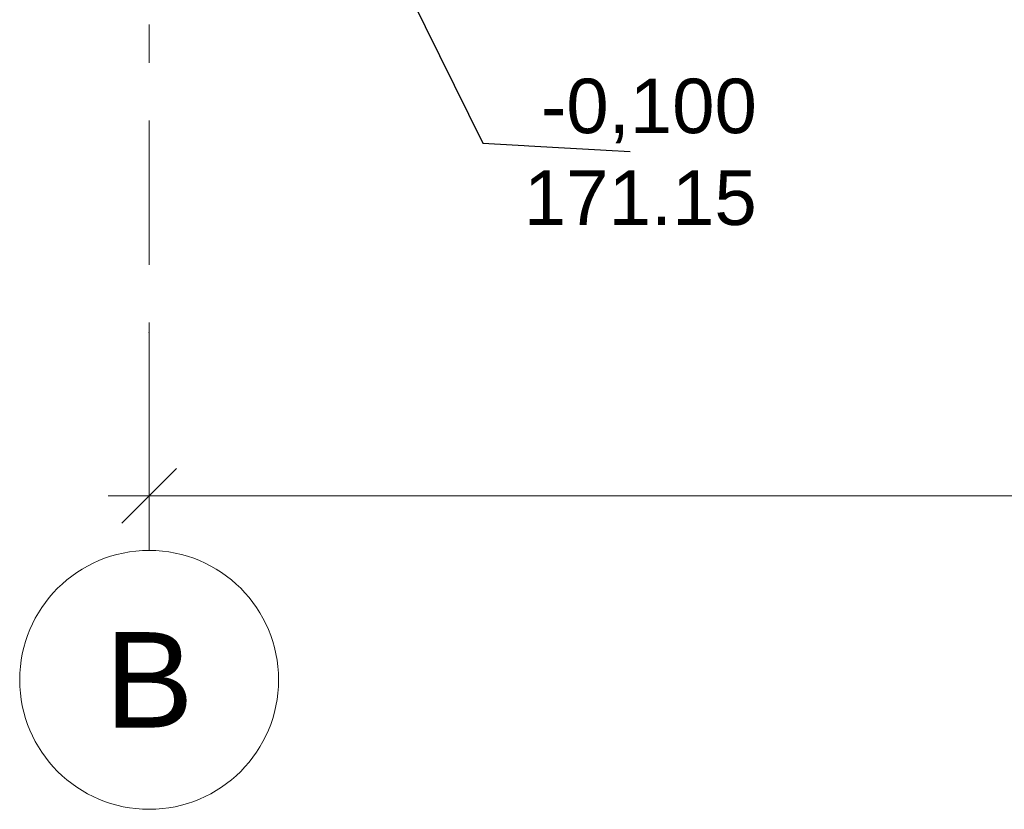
# Model space of a CAD drawing. Header units: millimetres. Extents: x -28821 to 130709, y -7627 to 10914.
# Tile 75 of 111: x 115780 to 119393, y -6856 to -3959. Entities that reach past the tile are written whole.
import ezdxf
from ezdxf.enums import TextEntityAlignment as Align

# ---------------------------------------------------------------- set-up
doc = ezdxf.new("R2010")
doc.units = ezdxf.units.MM
doc.header["$MEASUREMENT"] = 0
doc.set_wipeout_variables(frame=1)
doc.linetypes.add('Wipeout_Contour', pattern=[1000, 0, -1000])
doc.linetypes.add('Штрих-Штриховая', pattern=[1093.611073, 529.166651, -211.666656, 141.111112, -211.666656])
doc.layers.add('Размер - Общий', color=7, linetype='Continuous')
doc.layers.add('Элемент Модели - Оси', color=7, linetype='Continuous')
for name, color, linetype, lineweight in [('Размер - Общий_Ном._пера__1', 7, 'Continuous', 15), ('Размер - Отметка Уровня_Ном._пера__1', 7, 'Continuous', 15), ('Элемент Модели - Оси_Ном._пера__1', 7, 'Continuous', 15), ('Элемент Модели - Оси_Ном._пера__2', 8, 'Continuous', 15)]:
    doc.layers.add(name, color=color, linetype=linetype, lineweight=lineweight)
doc.styles.add('СГЕНЕРИР_СТИЛЬ_1', font='arial.ttf')
doc.styles.add('СГЕНЕРИР_СТИЛЬ_2', font='arial.ttf')
doc.dimstyles.new('СГЕНЕРИР_СТИЛЬ__1', dxfattribs={"dimtxt": 200, "dimasz": 190, "dimexe": 0.18, "dimexo": 0.0625, "dimgap": 0, "dimtad": 1, "dimtih": 1, "dimtoh": 1, "dimdec": 0, "dimzin": 0, "dimdsep": 46, "dimtxsty": 'СГЕНЕРИР_СТИЛЬ_2', "dimblk": 'ARROWHEAD_6', "dimblk1": 'ARROWHEAD_6', "dimblk2": 'ARROWHEAD_6', "dimcen": 0.09, "dimclrd": 7, "dimclre": 7, "dimclrt": 7, "dimazin": 0, "dimtfac": 1, "dimtdec": 4, "dimtmove": 0, "dimatfit": 3, "dimfxl": 1, "dimtolj": 1, "dimtzin": 0, "dimarcsym": 0})
doc.dimstyles.new('СГЕНЕРИР_СТИЛЬ__4', dxfattribs={"dimtxt": 0.18, "dimasz": 364.8, "dimexe": 0.18, "dimexo": 0.0625, "dimgap": 0, "dimtad": 0, "dimtih": 1, "dimtoh": 1, "dimdec": 4, "dimzin": 0, "dimdsep": 46, "dimcen": 0.09, "dimadec": 0, "dimazin": 0, "dimtfac": 1, "dimtdec": 4, "dimtmove": 0, "dimatfit": 3, "dimldrblk": 'ARROWHEAD_11', "dimfxl": 1, "dimtolj": 1, "dimtzin": 0, "dimarcsym": 0})

# ---------------------------------------------------------------- blocks, each defined once
blk = doc.blocks.new('Стандартный Маркер Сетки[48]_3', base_point=(116255.3, 9593.6))
at = {"layer": 'Элемент Модели - Оси_Ном._пера__1', "color": 7, "linetype": 'Continuous', "lineweight": 15}
blk.add_circle((116255.3, -6381.4), 475, dxfattribs=at)
at = {"layer": 'Элемент Модели - Оси_Ном._пера__2', "color": 8, "linetype": 'Штрих-Штриховая', "lineweight": 15}
for p, q in [((116255.3, 8793.6), (116255.3, -5106.4)), ((116255.3, -5106.4), (116255.3, -5906.4))]:
    blk.add_line(p, q, dxfattribs=at)
blk.add_point((116255.3, -5106.4), dxfattribs=at)
blk.add_point((116255.3, -5106.4), dxfattribs=at)
at = {"layer": 'Элемент Модели - Оси_Ном._пера__1', "color": 7, "lineweight": 15, "style": 'СГЕНЕРИР_СТИЛЬ_1'}
blk.add_attdef('AC_MarkerText_1', text='', height=350, rotation=360, dxfattribs=at).set_placement((116255.3, -6206.4), align=Align.TOP_CENTER)
blk = doc.blocks.new('Стандартный Маркер Сетки[49]_3', base_point=(116255.3, 9593.6))
at = {"layer": 'Элемент Модели - Оси_Ном._пера__1', "color": 7, "linetype": 'Continuous', "lineweight": 15}
blk.add_circle((116255.3, -6381.4), 475, dxfattribs=at)
at = {"layer": 'Элемент Модели - Оси_Ном._пера__2', "color": 8, "linetype": 'Штрих-Штриховая', "lineweight": 15}
for p, q in [((116255.3, 8793.6), (116255.3, -5106.4)), ((116255.3, -5106.4), (116255.3, -5906.4))]:
    blk.add_line(p, q, dxfattribs=at)
blk.add_point((116255.3, -5106.4), dxfattribs=at)
blk.add_point((116255.3, -5106.4), dxfattribs=at)
at = {"layer": 'Элемент Модели - Оси_Ном._пера__1', "color": 7, "lineweight": 15, "style": 'СГЕНЕРИР_СТИЛЬ_1'}
blk.add_attdef('AC_MarkerText_1', text='', height=350, rotation=360, dxfattribs=at).set_placement((116255.3, -6206.4), align=Align.TOP_CENTER)
blk = doc.blocks.new('*D760', base_point=(90931, -2906.4))
at = {"layer": 'Размер - Общий_Ном._пера__1', "color": 7, "linetype": 'Continuous', "lineweight": 15, "transparency": 16777216}
for p, q in [((116255.3, -5893.9), (116255.3, -5518.9)), ((127355.3, -5893.9), (127355.3, -5518.9)), ((116355.3, -5606.4), (116155.3, -5806.4)), ((127255.3, -5806.4), (127455.3, -5606.4)), ((116105.3, -5706.4), (116255.3, -5706.4)), ((116255.3, -5706.4), (127355.3, -5706.4)), ((127355.3, -5706.4), (127505.3, -5706.4))]:
    blk.add_line(p, q, dxfattribs=at)
at = {"layer": 'Размер - Общий_Ном._пера__1', "color": 7, "lineweight": 15, "transparency": 16777216, "insert": (121396, -5666.4), "char_height": 200, "attachment_point": 7, "style": 'СГЕНЕРИР_СТИЛЬ_2'}
blk.add_mtext('\\A1;11\\~100', dxfattribs=at)
blk = doc.blocks.new('ARROWHEAD_6')
at = {"color": 0, "linetype": 'Continuous', "lineweight": 0}
for p, q in [((-0.5, -0.5), (0.5, 0.5)), ((0, 0), (-1, 0))]:
    blk.add_line(p, q, dxfattribs=at)
blk = doc.blocks.new('ARROWHEAD_11')
at = {"color": 0, "linetype": 'Continuous', "lineweight": 0}
blk.add_line((0, 0), (-1, 0), dxfattribs=at)
at = {"color": 0, "linetype": 'Continuous', "lineweight": 0, "const_width": 0.25, "flags": 128}
blk.add_lwpolyline([(-0.125, 0, 1), (0.125, 0, 1)], format="xyb", close=True, dxfattribs=at)

msp = doc.modelspace()

# ---------------------------------------------------------------- block references
at = {"layer": 'Элемент Модели - Оси', "color": 8, "linetype": 'Continuous', "lineweight": 15}
for name in ['Стандартный Маркер Сетки[48]_3', 'Стандартный Маркер Сетки[49]_3']:
    msp.add_blockref(name, (116255.3, 9593.6), dxfattribs=at).add_auto_attribs({'AC_MarkerText_1': 'В'})

# ---------------------------------------------------------------- texts
at = {"layer": 'Размер - Отметка Уровня_Ном._пера__1', "color": 7, "linetype": 'Continuous', "lineweight": 15, "insert": (117630, -4715.4), "char_height": 200, "attachment_point": 7, "style": 'СГЕНЕРИР_СТИЛЬ_1'}
msp.add_mtext('\\A1;171.15', dxfattribs=at)

# ---------------------------------------------------------------- dimensions: what is measured, and where the dimension line sits
at = {"layer": 'Размер - Общий', "color": 7, "linetype": 'Continuous', "lineweight": 15}
dim = msp.add_linear_dim(base=(127355.3, -5706.4), p1=(116255.3, -5706.4), p2=(127355.3, -5706.4), dimstyle='СГЕНЕРИР_СТИЛЬ__1', dxfattribs=at)
dim.commit()
dim.dimension.update_dxf_attribs({"geometry": '*D760', "text_midpoint": (121815.2, -5566.4), "dimtype": 160})

# ---------------------------------------------------------------- wipeouts: each hides what was drawn before it
at = {"color": 7, "linetype": 'Wipeout_Contour', "lineweight": 15, "ltscale": 472712.655688}
msp.add_wipeout([(117635.2, -4128.3), (118565.5, -4128.3), (118565.5, -4442.6), (117635.2, -4442.6)], dxfattribs=at).dxf.layer = 'Размер - Отметка Уровня_Ном._пера__1'

# ---------------------------------------------------------------- next in the draw order: texts
at = {"layer": 'Размер - Отметка Уровня_Ном._пера__1', "color": 7, "linetype": 'Continuous', "lineweight": 15, "insert": (118484.9, -4412.8), "char_height": 200, "attachment_point": 9, "style": 'СГЕНЕРИР_СТИЛЬ_1'}
msp.add_mtext('\\A1;-0,100', dxfattribs=at)

# ---------------------------------------------------------------- next in the draw order: leaders
at = {"layer": 'Размер - Отметка Уровня_Ном._пера__1', "color": 7, "linetype": 'Continuous', "lineweight": 15, "annotation_type": 0, "has_hookline": 1, "hookline_direction": 0, "text_width": 770}
msp.add_leader([(116785.3, -3006.4), (117479.5, -4412.8), (118019.8, -4442.6)], dimstyle='СГЕНЕРИР_СТИЛЬ__4', dxfattribs=at)

doc.saveas('drawing.dxf')
